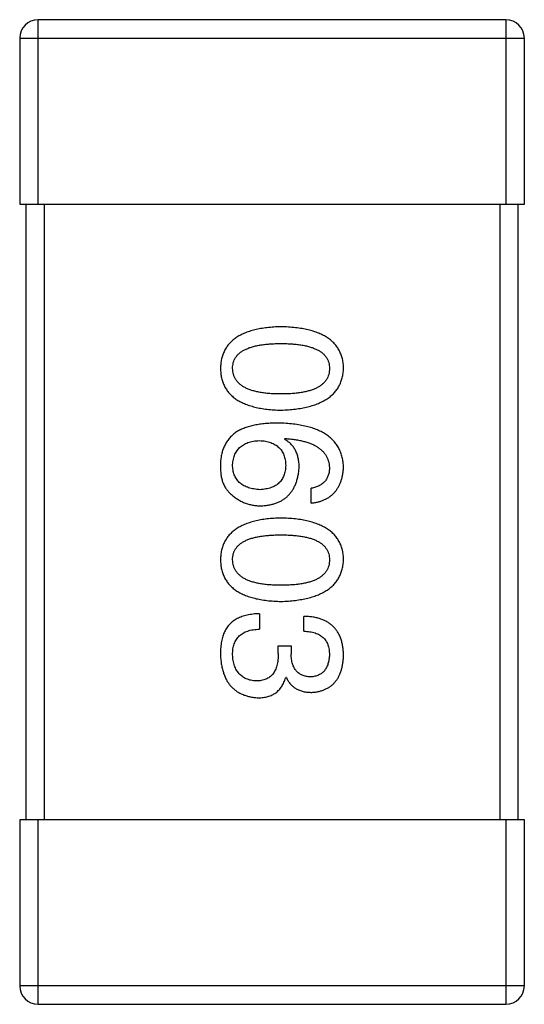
# Model space of a CAD drawing. Header units: millimetres. Extents: x 72 to 239, y 133 to 319.
# Tile 183 of 240: x 121.468 to 122.288, y 282.223 to 283.823. Entities that reach past the tile are written whole.
import ezdxf

# ---------------------------------------------------------------- set-up
doc = ezdxf.new("R2010")
doc.units = ezdxf.units.MM
doc.header["$LTSCALE"] = 5
doc.layers.get('0').update_dxf_attribs({"linetype": 'CONTINUOUS'})

msp = doc.modelspace()

# ---------------------------------------------------------------- linework, layer by layer
for p, q in [((121.4985, 283.5227), (121.4985, 283.8227)), ((122.2585, 283.8227), (121.4985, 283.8227)), ((122.2585, 283.8227), (122.2585, 283.5227)), ((121.4685, 283.7927), (121.4685, 283.5227)), ((121.4685, 283.7927), (122.2885, 283.7927)), ((122.2885, 283.5227), (122.2885, 283.7927)), ((121.4685, 283.5227), (122.2885, 283.5227)), ((121.4785, 283.5227), (121.4785, 282.5227)), ((121.5085, 282.5227), (121.5085, 283.5227)), ((122.2485, 283.5227), (122.2485, 282.5227)), ((122.2785, 282.5227), (122.2785, 283.5227)), ((121.8985, 283.141), (121.8996, 283.1421)), ((121.9423, 283.0372), (121.9423, 283.0612)), ((121.8581, 282.8575), (121.8581, 282.8323)), ((121.9302, 282.829), (121.9302, 282.8531)), ((121.8887, 282.793), (121.8887, 282.805)), ((121.8887, 282.805), (121.9095, 282.805)), ((121.9095, 282.805), (121.9095, 282.7919)), ((121.9018, 282.7536), (121.9007, 282.7536)), ((121.4685, 282.5227), (121.4685, 282.2527)), ((122.2885, 282.5227), (121.4685, 282.5227)), ((121.4985, 282.2227), (121.4985, 282.5227)), ((122.2585, 282.5227), (122.2585, 282.2227)), ((122.2885, 282.2527), (122.2885, 282.5227)), ((122.2885, 282.2527), (121.4685, 282.2527)), ((121.4985, 282.2227), (122.2585, 282.2227))]:
    msp.add_line(p, q)
for centre, start, end in [((121.4985, 283.7927), 90, 180), ((122.2585, 283.7927), 0, 90), ((121.4985, 282.2527), 180, 270), ((122.2585, 282.2527), 270, 0)]:
    msp.add_arc(centre, 0.03, start, end)
for points, knots in [([(121.8931, 283.3238), (121.8891, 283.3236), (121.8815, 283.3234), (121.8705, 283.3223), (121.8602, 283.3209), (121.8506, 283.3189), (121.8418, 283.3164), (121.8338, 283.3134), (121.8264, 283.3099), (121.8199, 283.3059), (121.814, 283.3014), (121.809, 283.2964), (121.8047, 283.2909), (121.8011, 283.2849), (121.7984, 283.2783), (121.7963, 283.2713), (121.7951, 283.2638), (121.7948, 283.2587), (121.7947, 283.256)], [0, 0, 0, 0, 0.087693, 0.170223, 0.247496, 0.319826, 0.387768, 0.451403, 0.511459, 0.568358, 0.622671, 0.675251, 0.726739, 0.778422, 0.830759, 0.884394, 0.940865, 1, 1, 1, 1]), ([(121.9947, 283.256), (121.9946, 283.2587), (121.9944, 283.2638), (121.9931, 283.2713), (121.9909, 283.2783), (121.9881, 283.2849), (121.9844, 283.2909), (121.98, 283.2964), (121.9748, 283.3014), (121.9687, 283.3059), (121.9619, 283.3099), (121.9544, 283.3134), (121.946, 283.3164), (121.9369, 283.3189), (121.9271, 283.3209), (121.9164, 283.3223), (121.905, 283.3234), (121.8971, 283.3236), (121.8931, 283.3238)], [0, 0, 0, 0, 0.057911, 0.113262, 0.165956, 0.217443, 0.268511, 0.319665, 0.372, 0.426129, 0.483365, 0.543779, 0.607756, 0.676562, 0.749704, 0.827713, 0.911177, 1, 1, 1, 1]), ([(121.8144, 283.256), (121.8145, 283.2576), (121.8146, 283.2608), (121.8155, 283.2655), (121.817, 283.2698), (121.8193, 283.2738), (121.822, 283.2775), (121.8254, 283.2808), (121.8295, 283.2838), (121.8341, 283.2865), (121.8394, 283.2888), (121.8452, 283.2909), (121.8517, 283.2926), (121.8588, 283.294), (121.8665, 283.2951), (121.8748, 283.2959), (121.8837, 283.2964), (121.8899, 283.2964), (121.8931, 283.2964)], [0, 0, 0, 0, 0.049766, 0.097012, 0.143225, 0.188786, 0.235079, 0.282962, 0.333687, 0.387747, 0.445963, 0.508657, 0.576545, 0.649868, 0.72822, 0.812712, 0.903543, 1, 1, 1, 1]), ([(121.8931, 283.2964), (121.8962, 283.2964), (121.9024, 283.2964), (121.9113, 283.2959), (121.9196, 283.2951), (121.9273, 283.2941), (121.9344, 283.2926), (121.9409, 283.2909), (121.9468, 283.2888), (121.952, 283.2865), (121.9567, 283.2838), (121.9607, 283.2808), (121.9641, 283.2774), (121.9669, 283.2738), (121.9691, 283.2698), (121.9707, 283.2655), (121.9716, 283.2608), (121.9717, 283.2576), (121.9718, 283.256)], [0, 0, 0, 0, 0.096452, 0.187278, 0.271765, 0.350519, 0.423437, 0.491321, 0.554011, 0.612224, 0.666281, 0.717003, 0.764884, 0.811423, 0.856783, 0.902993, 0.950236, 1, 1, 1, 1]), ([(121.7947, 283.256), (121.7948, 283.2534), (121.7951, 283.2482), (121.7963, 283.2407), (121.7984, 283.2337), (121.8011, 283.2271), (121.8047, 283.2211), (121.809, 283.2156), (121.814, 283.2106), (121.8199, 283.2061), (121.8264, 283.2021), (121.8338, 283.1986), (121.8418, 283.1956), (121.8506, 283.1932), (121.8602, 283.1911), (121.8705, 283.1897), (121.8815, 283.1886), (121.8891, 283.1884), (121.8931, 283.1882)], [0, 0, 0, 0, 0.059134, 0.115603, 0.169236, 0.221572, 0.273254, 0.32474, 0.377319, 0.431815, 0.488555, 0.548609, 0.612242, 0.680182, 0.75251, 0.829782, 0.91231, 1, 1, 1, 1]), ([(121.8931, 283.2145), (121.8899, 283.2145), (121.8839, 283.2146), (121.8751, 283.2151), (121.8668, 283.2158), (121.8592, 283.217), (121.8522, 283.2184), (121.8458, 283.2202), (121.8399, 283.2223), (121.8347, 283.2247), (121.83, 283.2275), (121.826, 283.2306), (121.8225, 283.234), (121.8196, 283.2378), (121.8174, 283.2419), (121.8157, 283.2463), (121.8147, 283.2511), (121.8145, 283.2543), (121.8144, 283.256)], [0, 0, 0, 0, 0.094834, 0.184067, 0.267029, 0.344713, 0.417334, 0.484367, 0.546941, 0.604717, 0.65953, 0.710539, 0.759381, 0.806382, 0.853027, 0.900623, 0.949121, 1, 1, 1, 1]), ([(121.8931, 283.1882), (121.8971, 283.1884), (121.9049, 283.1888), (121.9162, 283.1899), (121.9267, 283.1915), (121.9365, 283.1936), (121.9456, 283.1961), (121.9539, 283.1991), (121.9614, 283.2026), (121.9682, 283.2067), (121.9742, 283.2111), (121.9795, 283.2161), (121.984, 283.2216), (121.9877, 283.2275), (121.9906, 283.234), (121.9928, 283.2409), (121.9942, 283.2483), (121.9946, 283.2534), (121.9947, 283.256)], [0, 0, 0, 0, 0.088475, 0.171606, 0.249595, 0.322626, 0.391327, 0.455765, 0.516374, 0.573675, 0.628522, 0.681161, 0.732559, 0.783563, 0.83504, 0.887639, 0.942585, 1, 1, 1, 1]), ([(121.9718, 283.256), (121.9717, 283.2543), (121.9716, 283.2511), (121.9707, 283.2463), (121.9691, 283.2419), (121.967, 283.2377), (121.9641, 283.234), (121.9607, 283.2306), (121.9567, 283.2275), (121.952, 283.2247), (121.9468, 283.2223), (121.9409, 283.2202), (121.9344, 283.2184), (121.9273, 283.217), (121.9197, 283.2158), (121.9113, 283.2151), (121.9024, 283.2146), (121.8962, 283.2145), (121.8931, 283.2145)], [0, 0, 0, 0, 0.050604, 0.098688, 0.145699, 0.191791, 0.238625, 0.286717, 0.337546, 0.391814, 0.449755, 0.512106, 0.579685, 0.652048, 0.730262, 0.814146, 0.904281, 1, 1, 1, 1]), ([(121.8209, 283.153), (121.8189, 283.1515), (121.815, 283.1486), (121.8098, 283.1434), (121.8054, 283.1377), (121.8017, 283.1315), (121.7987, 283.1248), (121.7966, 283.1175), (121.7952, 283.1098), (121.7949, 283.1044), (121.7947, 283.1017)], [0, 0, 0, 0, 0.125033, 0.246266, 0.36603, 0.485265, 0.606781, 0.732144, 0.862551, 1, 1, 1, 1]), ([(121.8887, 283.1672), (121.8852, 283.1672), (121.8783, 283.1672), (121.8683, 283.1664), (121.8588, 283.1654), (121.8501, 283.1638), (121.8419, 283.1618), (121.8343, 283.1594), (121.8273, 283.1565), (121.823, 283.1542), (121.8209, 283.153)], [0, 0, 0, 0, 0.151498, 0.29521, 0.430242, 0.557137, 0.677306, 0.790845, 0.898111, 1, 1, 1, 1]), ([(121.9947, 283.0951), (121.9945, 283.0979), (121.9942, 283.1035), (121.9927, 283.1115), (121.9905, 283.1189), (121.9874, 283.1259), (121.9836, 283.1323), (121.9788, 283.1382), (121.9734, 283.1435), (121.9671, 283.1483), (121.96, 283.1525), (121.9522, 283.1563), (121.9435, 283.1595), (121.9341, 283.162), (121.9239, 283.1642), (121.9128, 283.1657), (121.901, 283.1669), (121.8929, 283.1671), (121.8887, 283.1672)], [0, 0, 0, 0, 0.058957, 0.115262, 0.16907, 0.221312, 0.273147, 0.324961, 0.377649, 0.432026, 0.488925, 0.549039, 0.612912, 0.680653, 0.753056, 0.830314, 0.912483, 1, 1, 1, 1]), ([(121.8144, 283.0973), (121.8145, 283.0989), (121.8146, 283.102), (121.8153, 283.1065), (121.8162, 283.1107), (121.8175, 283.1146), (121.819, 283.1183), (121.821, 283.1216), (121.8232, 283.1247), (121.8259, 283.1274), (121.8287, 283.1299), (121.832, 283.132), (121.8355, 283.134), (121.8394, 283.1355), (121.8437, 283.1368), (121.8482, 283.1378), (121.853, 283.1385), (121.8564, 283.1387), (121.8581, 283.1388)], [0, 0, 0, 0, 0.070403, 0.137196, 0.200053, 0.260887, 0.31876, 0.37535, 0.430743, 0.485927, 0.541678, 0.598832, 0.657726, 0.719441, 0.783504, 0.851852, 0.923533, 1, 1, 1, 1]), ([(121.8581, 283.1388), (121.8598, 283.1387), (121.863, 283.1385), (121.8678, 283.1378), (121.8722, 283.1368), (121.8763, 283.1356), (121.8801, 283.134), (121.8836, 283.1322), (121.8867, 283.1301), (121.8896, 283.1277), (121.8921, 283.125), (121.8943, 283.122), (121.8962, 283.1188), (121.8977, 283.1152), (121.899, 283.1114), (121.8999, 283.1073), (121.9005, 283.103), (121.9007, 283.0999), (121.9007, 283.0984)], [0, 0, 0, 0, 0.076072, 0.148369, 0.216753, 0.281358, 0.342792, 0.401604, 0.458929, 0.514444, 0.569818, 0.625343, 0.681554, 0.739608, 0.800134, 0.863477, 0.929547, 1, 1, 1, 1]), ([(121.9226, 283.0951), (121.9225, 283.0977), (121.9224, 283.1028), (121.9213, 283.1102), (121.9193, 283.1169), (121.9168, 283.123), (121.9133, 283.1285), (121.9092, 283.1334), (121.9042, 283.1376), (121.9004, 283.1399), (121.8985, 283.141)], [0, 0, 0, 0, 0.144617, 0.279572, 0.40596, 0.526097, 0.64389, 0.760003, 0.877724, 1, 1, 1, 1]), ([(121.8996, 283.1421), (121.9025, 283.1419), (121.908, 283.1415), (121.9159, 283.1405), (121.9233, 283.1392), (121.9302, 283.1376), (121.9366, 283.1357), (121.9425, 283.1336), (121.9478, 283.1311), (121.9526, 283.1283), (121.9569, 283.1252), (121.9606, 283.1218), (121.9639, 283.1181), (121.9665, 283.1141), (121.9687, 283.1098), (121.9702, 283.1051), (121.9714, 283.1002), (121.9716, 283.0968), (121.9718, 283.0951)], [0, 0, 0, 0, 0.089218, 0.173709, 0.252753, 0.326963, 0.397099, 0.462534, 0.524018, 0.582178, 0.637235, 0.689955, 0.741228, 0.791618, 0.841661, 0.892925, 0.945259, 1, 1, 1, 1]), ([(121.7947, 283.1017), (121.7947, 283.0989), (121.7946, 283.0935), (121.7952, 283.0857), (121.7963, 283.0785), (121.7981, 283.072), (121.8004, 283.0661), (121.8034, 283.0609), (121.8069, 283.0563), (121.8097, 283.0537), (121.8111, 283.0525)], [0, 0, 0, 0, 0.156782, 0.301945, 0.436395, 0.561474, 0.678489, 0.78853, 0.894967, 1, 1, 1, 1]), ([(121.8592, 283.059), (121.8575, 283.0592), (121.8541, 283.0594), (121.8492, 283.0601), (121.8447, 283.061), (121.8405, 283.0622), (121.8365, 283.0636), (121.8329, 283.0654), (121.8296, 283.0673), (121.8267, 283.0696), (121.824, 283.0722), (121.8216, 283.075), (121.8196, 283.078), (121.8179, 283.0814), (121.8165, 283.085), (121.8155, 283.0888), (121.8148, 283.093), (121.8145, 283.0958), (121.8144, 283.0973)], [0, 0, 0, 0, 0.078863, 0.153308, 0.223539, 0.289857, 0.35341, 0.413572, 0.471721, 0.528235, 0.584279, 0.638781, 0.69466, 0.751251, 0.809198, 0.869697, 0.933318, 1, 1, 1, 1]), ([(121.9007, 283.0984), (121.9007, 283.0969), (121.9005, 283.094), (121.8999, 283.0897), (121.899, 283.0857), (121.8978, 283.082), (121.8963, 283.0786), (121.8944, 283.0754), (121.8923, 283.0725), (121.8898, 283.0699), (121.8871, 283.0676), (121.884, 283.0655), (121.8806, 283.0638), (121.8769, 283.0622), (121.8729, 283.0611), (121.8686, 283.0601), (121.864, 283.0594), (121.8608, 283.0592), (121.8592, 283.059)], [0, 0, 0, 0, 0.069884, 0.136529, 0.199638, 0.259844, 0.317774, 0.374356, 0.430026, 0.485148, 0.5409, 0.597889, 0.657472, 0.718614, 0.783613, 0.85129, 0.923712, 1, 1, 1, 1]), ([(121.8603, 283.0328), (121.8626, 283.0329), (121.8672, 283.0332), (121.8738, 283.0342), (121.88, 283.0356), (121.8859, 283.0374), (121.8913, 283.0397), (121.8962, 283.0425), (121.9008, 283.0457), (121.9049, 283.0494), (121.9086, 283.0536), (121.9119, 283.0581), (121.9147, 283.0632), (121.9172, 283.0687), (121.9192, 283.0747), (121.9207, 283.0811), (121.9219, 283.0879), (121.9224, 283.0927), (121.9226, 283.0951)], [0, 0, 0, 0, 0.071527, 0.139094, 0.20346, 0.264939, 0.323904, 0.381383, 0.437591, 0.493343, 0.549401, 0.606085, 0.664838, 0.725424, 0.788712, 0.855452, 0.925772, 1, 1, 1, 1]), ([(121.9718, 283.0951), (121.9717, 283.0928), (121.9716, 283.0885), (121.9701, 283.0824), (121.9678, 283.077), (121.9645, 283.0723), (121.9603, 283.0684), (121.9551, 283.0652), (121.949, 283.0627), (121.9446, 283.0617), (121.9423, 283.0612)], [0, 0, 0, 0, 0.136586, 0.261496, 0.378089, 0.490612, 0.605522, 0.725767, 0.8561, 1, 1, 1, 1]), ([(121.9423, 283.0372), (121.9442, 283.0374), (121.9481, 283.0379), (121.9538, 283.0392), (121.9591, 283.0408), (121.964, 283.0428), (121.9685, 283.0451), (121.9727, 283.0478), (121.9766, 283.0509), (121.9801, 283.0543), (121.9831, 283.0582), (121.9859, 283.0624), (121.9883, 283.0669), (121.9903, 283.0719), (121.992, 283.0772), (121.9933, 283.0828), (121.9942, 283.0888), (121.9945, 283.093), (121.9947, 283.0951)], [0, 0, 0, 0, 0.06947, 0.136096, 0.199592, 0.260665, 0.319672, 0.377156, 0.433415, 0.489984, 0.546535, 0.604276, 0.663499, 0.725182, 0.788953, 0.855683, 0.926216, 1, 1, 1, 1]), ([(121.8111, 283.0525), (121.8128, 283.0509), (121.8163, 283.0478), (121.8219, 283.0438), (121.8277, 283.0404), (121.8337, 283.0376), (121.84, 283.0355), (121.8466, 283.0339), (121.8534, 283.033), (121.858, 283.0329), (121.8603, 283.0328)], [0, 0, 0, 0, 0.129393, 0.255335, 0.378531, 0.500878, 0.622934, 0.746191, 0.87096, 1, 1, 1, 1]), ([(121.8931, 283.0129), (121.8891, 283.0128), (121.8815, 283.0125), (121.8705, 283.0115), (121.8602, 283.01), (121.8506, 283.008), (121.8418, 283.0055), (121.8338, 283.0025), (121.8264, 282.9991), (121.8199, 282.995), (121.814, 282.9906), (121.809, 282.9855), (121.8047, 282.98), (121.8011, 282.974), (121.7984, 282.9675), (121.7963, 282.9605), (121.7951, 282.953), (121.7948, 282.9478), (121.7947, 282.9451)], [0, 0, 0, 0, 0.087693, 0.170223, 0.247496, 0.319826, 0.387768, 0.451403, 0.511459, 0.568358, 0.622671, 0.675251, 0.726739, 0.778422, 0.830759, 0.884394, 0.940865, 1, 1, 1, 1]), ([(121.9947, 282.9451), (121.9946, 282.9478), (121.9944, 282.953), (121.9931, 282.9605), (121.9909, 282.9675), (121.9881, 282.974), (121.9844, 282.98), (121.98, 282.9856), (121.9748, 282.9906), (121.9687, 282.995), (121.9619, 282.999), (121.9544, 283.0025), (121.946, 283.0055), (121.9369, 283.008), (121.9271, 283.01), (121.9164, 283.0115), (121.905, 283.0125), (121.8971, 283.0128), (121.8931, 283.0129)], [0, 0, 0, 0, 0.057911, 0.113262, 0.165956, 0.217443, 0.268511, 0.319665, 0.372, 0.426129, 0.483365, 0.543779, 0.607756, 0.676562, 0.749704, 0.827713, 0.911177, 1, 1, 1, 1]), ([(121.8144, 282.9451), (121.8145, 282.9468), (121.8146, 282.95), (121.8155, 282.9546), (121.817, 282.9589), (121.8193, 282.9629), (121.822, 282.9666), (121.8254, 282.9699), (121.8295, 282.9729), (121.8341, 282.9756), (121.8394, 282.978), (121.8452, 282.9801), (121.8517, 282.9817), (121.8588, 282.9832), (121.8665, 282.9842), (121.8748, 282.985), (121.8837, 282.9855), (121.8899, 282.9855), (121.8931, 282.9856)], [0, 0, 0, 0, 0.049766, 0.097012, 0.143225, 0.188786, 0.235079, 0.282962, 0.333687, 0.387747, 0.445963, 0.508657, 0.576545, 0.649868, 0.72822, 0.812712, 0.903543, 1, 1, 1, 1]), ([(121.8931, 282.9856), (121.8962, 282.9855), (121.9024, 282.9855), (121.9113, 282.985), (121.9196, 282.9842), (121.9273, 282.9832), (121.9344, 282.9817), (121.9409, 282.9801), (121.9468, 282.978), (121.952, 282.9756), (121.9567, 282.9729), (121.9607, 282.9699), (121.9641, 282.9666), (121.9669, 282.9629), (121.9691, 282.9589), (121.9707, 282.9546), (121.9716, 282.95), (121.9717, 282.9468), (121.9718, 282.9451)], [0, 0, 0, 0, 0.096452, 0.187278, 0.271765, 0.350519, 0.423437, 0.491321, 0.554011, 0.612224, 0.666281, 0.717003, 0.764884, 0.811423, 0.856783, 0.902993, 0.950236, 1, 1, 1, 1]), ([(121.7947, 282.9451), (121.7948, 282.9425), (121.7951, 282.9373), (121.7963, 282.9298), (121.7984, 282.9228), (121.8011, 282.9163), (121.8047, 282.9103), (121.809, 282.9047), (121.814, 282.8997), (121.8199, 282.8952), (121.8264, 282.8912), (121.8338, 282.8878), (121.8418, 282.8848), (121.8506, 282.8823), (121.8602, 282.8803), (121.8705, 282.8788), (121.8815, 282.8778), (121.8891, 282.8775), (121.8931, 282.8774)], [0, 0, 0, 0, 0.059134, 0.115603, 0.169236, 0.221572, 0.273254, 0.32474, 0.377319, 0.431815, 0.488555, 0.548609, 0.612242, 0.680182, 0.75251, 0.829782, 0.91231, 1, 1, 1, 1]), ([(121.8931, 282.9036), (121.8899, 282.9036), (121.8839, 282.9037), (121.8751, 282.9042), (121.8668, 282.905), (121.8592, 282.9061), (121.8522, 282.9075), (121.8458, 282.9093), (121.8399, 282.9114), (121.8347, 282.9138), (121.83, 282.9166), (121.826, 282.9197), (121.8225, 282.9231), (121.8196, 282.9269), (121.8174, 282.931), (121.8157, 282.9354), (121.8147, 282.9402), (121.8145, 282.9435), (121.8144, 282.9451)], [0, 0, 0, 0, 0.094834, 0.184067, 0.267029, 0.344713, 0.417334, 0.484367, 0.546941, 0.604717, 0.65953, 0.710539, 0.759381, 0.806382, 0.853027, 0.900623, 0.949121, 1, 1, 1, 1]), ([(121.8931, 282.8774), (121.8971, 282.8776), (121.9049, 282.8779), (121.9162, 282.879), (121.9267, 282.8806), (121.9365, 282.8827), (121.9456, 282.8852), (121.9539, 282.8882), (121.9614, 282.8918), (121.9682, 282.8958), (121.9742, 282.9003), (121.9795, 282.9052), (121.984, 282.9107), (121.9877, 282.9167), (121.9906, 282.9231), (121.9928, 282.93), (121.9942, 282.9374), (121.9946, 282.9425), (121.9947, 282.9451)], [0, 0, 0, 0, 0.088475, 0.171606, 0.249595, 0.322626, 0.391327, 0.455765, 0.516374, 0.573675, 0.628522, 0.681161, 0.732559, 0.783563, 0.83504, 0.887639, 0.942585, 1, 1, 1, 1]), ([(121.9718, 282.9451), (121.9717, 282.9435), (121.9716, 282.9402), (121.9707, 282.9354), (121.9691, 282.931), (121.967, 282.9269), (121.9641, 282.9231), (121.9607, 282.9197), (121.9567, 282.9166), (121.952, 282.9138), (121.9468, 282.9114), (121.9409, 282.9093), (121.9344, 282.9076), (121.9273, 282.9061), (121.9197, 282.905), (121.9113, 282.9042), (121.9024, 282.9037), (121.8962, 282.9036), (121.8931, 282.9036)], [0, 0, 0, 0, 0.050604, 0.098688, 0.145699, 0.191791, 0.238625, 0.286717, 0.337546, 0.391814, 0.449755, 0.512106, 0.579685, 0.652048, 0.730262, 0.814146, 0.904281, 1, 1, 1, 1]), ([(121.8581, 282.8575), (121.8563, 282.8574), (121.8528, 282.8573), (121.8477, 282.8568), (121.8429, 282.8561), (121.8382, 282.8553), (121.8338, 282.8542), (121.8296, 282.8529), (121.8257, 282.8513), (121.822, 282.8496), (121.8186, 282.8476), (121.8154, 282.8455), (121.8124, 282.8431), (121.8097, 282.8405), (121.8072, 282.8377), (121.805, 282.8346), (121.8029, 282.8314), (121.8018, 282.8291), (121.8013, 282.828)], [0, 0, 0, 0, 0.078937, 0.154495, 0.226898, 0.296844, 0.363348, 0.427781, 0.48946, 0.549586, 0.607902, 0.664733, 0.720805, 0.776157, 0.831175, 0.886736, 0.943094, 1, 1, 1, 1]), ([(121.9947, 282.7897), (121.9946, 282.7922), (121.9945, 282.7971), (121.9936, 282.8042), (121.9923, 282.8108), (121.9904, 282.817), (121.9881, 282.8227), (121.9852, 282.8278), (121.9819, 282.8326), (121.9781, 282.8368), (121.9738, 282.8405), (121.969, 282.8438), (121.9637, 282.8465), (121.958, 282.8489), (121.9517, 282.8507), (121.945, 282.852), (121.9378, 282.8528), (121.9328, 282.853), (121.9302, 282.8531)], [0, 0, 0, 0, 0.073232, 0.142595, 0.207997, 0.270074, 0.329156, 0.386529, 0.441846, 0.496976, 0.551877, 0.607941, 0.665637, 0.725446, 0.788542, 0.855101, 0.925196, 1, 1, 1, 1]), ([(121.8144, 282.7908), (121.8144, 282.7924), (121.8145, 282.7956), (121.815, 282.8002), (121.8158, 282.8045), (121.8171, 282.8085), (121.8186, 282.8122), (121.8204, 282.8156), (121.8227, 282.8187), (121.8253, 282.8215), (121.8282, 282.8239), (121.8315, 282.8261), (121.8351, 282.8279), (121.839, 282.8294), (121.8433, 282.8306), (121.8479, 282.8315), (121.8529, 282.8321), (121.8563, 282.8323), (121.8581, 282.8323)], [0, 0, 0, 0, 0.071272, 0.13882, 0.201858, 0.262757, 0.320043, 0.376709, 0.431462, 0.486034, 0.541209, 0.597703, 0.65589, 0.717768, 0.782056, 0.850407, 0.92277, 1, 1, 1, 1]), ([(121.8013, 282.828), (121.8007, 282.8268), (121.7997, 282.8245), (121.7983, 282.8207), (121.7972, 282.8167), (121.7963, 282.8123), (121.7956, 282.8076), (121.7951, 282.8027), (121.7948, 282.7974), (121.7947, 282.7938), (121.7947, 282.7919)], [0, 0, 0, 0, 0.101955, 0.208983, 0.322698, 0.44339, 0.570851, 0.70629, 0.84885, 1, 1, 1, 1]), ([(121.9302, 282.829), (121.9319, 282.829), (121.9352, 282.8288), (121.9399, 282.8282), (121.9443, 282.8275), (121.9484, 282.8263), (121.9521, 282.8249), (121.9555, 282.8232), (121.9586, 282.8213), (121.9614, 282.819), (121.9639, 282.8165), (121.966, 282.8136), (121.9678, 282.8105), (121.9692, 282.8071), (121.9704, 282.8034), (121.9712, 282.7995), (121.9717, 282.7952), (121.9717, 282.7923), (121.9718, 282.7908)], [0, 0, 0, 0, 0.078134, 0.15164, 0.221358, 0.286689, 0.348614, 0.407697, 0.464247, 0.520153, 0.574432, 0.629291, 0.684538, 0.742032, 0.801329, 0.863637, 0.930123, 1, 1, 1, 1]), ([(121.7947, 282.7919), (121.7948, 282.7891), (121.7951, 282.7838), (121.796, 282.7761), (121.7974, 282.7689), (121.7993, 282.7621), (121.8015, 282.7559), (121.8042, 282.7502), (121.8074, 282.7449), (121.811, 282.7402), (121.8151, 282.736), (121.8196, 282.7323), (121.8246, 282.7291), (121.83, 282.7264), (121.8358, 282.7242), (121.8421, 282.7226), (121.8489, 282.7214), (121.8535, 282.721), (121.8559, 282.7209)], [0, 0, 0, 0, 0.078078, 0.151942, 0.221594, 0.28726, 0.350176, 0.409768, 0.467648, 0.523784, 0.578904, 0.634014, 0.689819, 0.746826, 0.805875, 0.867063, 0.931764, 1, 1, 1, 1]), ([(121.8526, 282.7482), (121.8512, 282.7483), (121.8483, 282.7485), (121.8442, 282.7492), (121.8403, 282.7502), (121.8367, 282.7516), (121.8334, 282.7532), (121.8303, 282.7551), (121.8275, 282.7574), (121.825, 282.7599), (121.8227, 282.7627), (121.8207, 282.7659), (121.819, 282.7693), (121.8175, 282.773), (121.8163, 282.7771), (121.8154, 282.7814), (121.8147, 282.786), (121.8145, 282.7892), (121.8144, 282.7908)], [0, 0, 0, 0, 0.068514, 0.133941, 0.195994, 0.255362, 0.312994, 0.369441, 0.424687, 0.480522, 0.537148, 0.594801, 0.654411, 0.716817, 0.781981, 0.850498, 0.923306, 1, 1, 1, 1]), ([(121.8887, 282.793), (121.8887, 282.7912), (121.8887, 282.7877), (121.8882, 282.7826), (121.8875, 282.7778), (121.8865, 282.7735), (121.8853, 282.7694), (121.8837, 282.7657), (121.8819, 282.7624), (121.8797, 282.7594), (121.8774, 282.7567), (121.8746, 282.7544), (121.8717, 282.7525), (121.8684, 282.7509), (121.8649, 282.7497), (121.861, 282.7488), (121.8569, 282.7483), (121.8541, 282.7482), (121.8526, 282.7482)], [0, 0, 0, 0, 0.082495, 0.159728, 0.232496, 0.300725, 0.365163, 0.425859, 0.483728, 0.538892, 0.592921, 0.646195, 0.699968, 0.754746, 0.811387, 0.870806, 0.933482, 1, 1, 1, 1]), ([(121.9412, 282.7547), (121.9399, 282.7548), (121.9375, 282.755), (121.934, 282.7555), (121.9307, 282.7563), (121.9277, 282.7574), (121.9249, 282.7588), (121.9224, 282.7604), (121.92, 282.7623), (121.9179, 282.7645), (121.916, 282.767), (121.9144, 282.7698), (121.913, 282.7728), (121.9118, 282.7761), (121.9109, 282.7797), (121.9101, 282.7835), (121.9097, 282.7876), (121.9095, 282.7904), (121.9095, 282.7919)], [0, 0, 0, 0, 0.067741, 0.131599, 0.192143, 0.249977, 0.306453, 0.361639, 0.416449, 0.471489, 0.527582, 0.584873, 0.644974, 0.70814, 0.77492, 0.845909, 0.920585, 1, 1, 1, 1]), ([(121.9718, 282.7908), (121.9717, 282.7894), (121.9716, 282.7868), (121.9711, 282.7829), (121.9704, 282.7793), (121.9695, 282.7759), (121.9684, 282.7727), (121.967, 282.7698), (121.9654, 282.7672), (121.9636, 282.7648), (121.9616, 282.7627), (121.9593, 282.7608), (121.9569, 282.7591), (121.9541, 282.7577), (121.9512, 282.7566), (121.948, 282.7557), (121.9447, 282.7551), (121.9424, 282.7548), (121.9412, 282.7547)], [0, 0, 0, 0, 0.078051, 0.151197, 0.220412, 0.286742, 0.34933, 0.409464, 0.467368, 0.52298, 0.578639, 0.633998, 0.690142, 0.746855, 0.805868, 0.867776, 0.932345, 1, 1, 1, 1]), ([(121.9433, 282.7296), (121.9453, 282.7298), (121.9492, 282.7301), (121.9548, 282.7312), (121.9601, 282.7326), (121.965, 282.7345), (121.9695, 282.7368), (121.9737, 282.7395), (121.9775, 282.7426), (121.9809, 282.7462), (121.9839, 282.7502), (121.9866, 282.7546), (121.9889, 282.7595), (121.9908, 282.7647), (121.9924, 282.7704), (121.9935, 282.7765), (121.9944, 282.7829), (121.9946, 282.7874), (121.9947, 282.7897)], [0, 0, 0, 0, 0.067521, 0.132139, 0.193339, 0.252064, 0.309083, 0.364848, 0.420021, 0.475612, 0.532002, 0.589602, 0.649896, 0.712634, 0.778603, 0.848416, 0.922155, 1, 1, 1, 1]), ([(121.8559, 282.7209), (121.8573, 282.7209), (121.8601, 282.7209), (121.8642, 282.7214), (121.8681, 282.7219), (121.8718, 282.7229), (121.8753, 282.724), (121.8786, 282.7254), (121.8817, 282.7271), (121.8847, 282.729), (121.8874, 282.7312), (121.8899, 282.7336), (121.8922, 282.7364), (121.8943, 282.7393), (121.8962, 282.7425), (121.898, 282.746), (121.8994, 282.7497), (121.9003, 282.7523), (121.9007, 282.7536)], [0, 0, 0, 0, 0.071215, 0.138707, 0.20396, 0.266995, 0.327734, 0.387609, 0.445602, 0.503345, 0.561136, 0.618597, 0.677672, 0.738255, 0.799989, 0.863961, 0.930555, 1, 1, 1, 1]), ([(121.9018, 282.7536), (121.9028, 282.7517), (121.9046, 282.748), (121.9083, 282.743), (121.9127, 282.7389), (121.9176, 282.7354), (121.9232, 282.7328), (121.9294, 282.7309), (121.9362, 282.7298), (121.9409, 282.7297), (121.9433, 282.7296)], [0, 0, 0, 0, 0.125227, 0.244792, 0.361427, 0.478215, 0.59667, 0.722058, 0.856314, 1, 1, 1, 1])]:
    msp.add_open_spline(points, degree=3, knots=knots)

doc.saveas('drawing.dxf')
